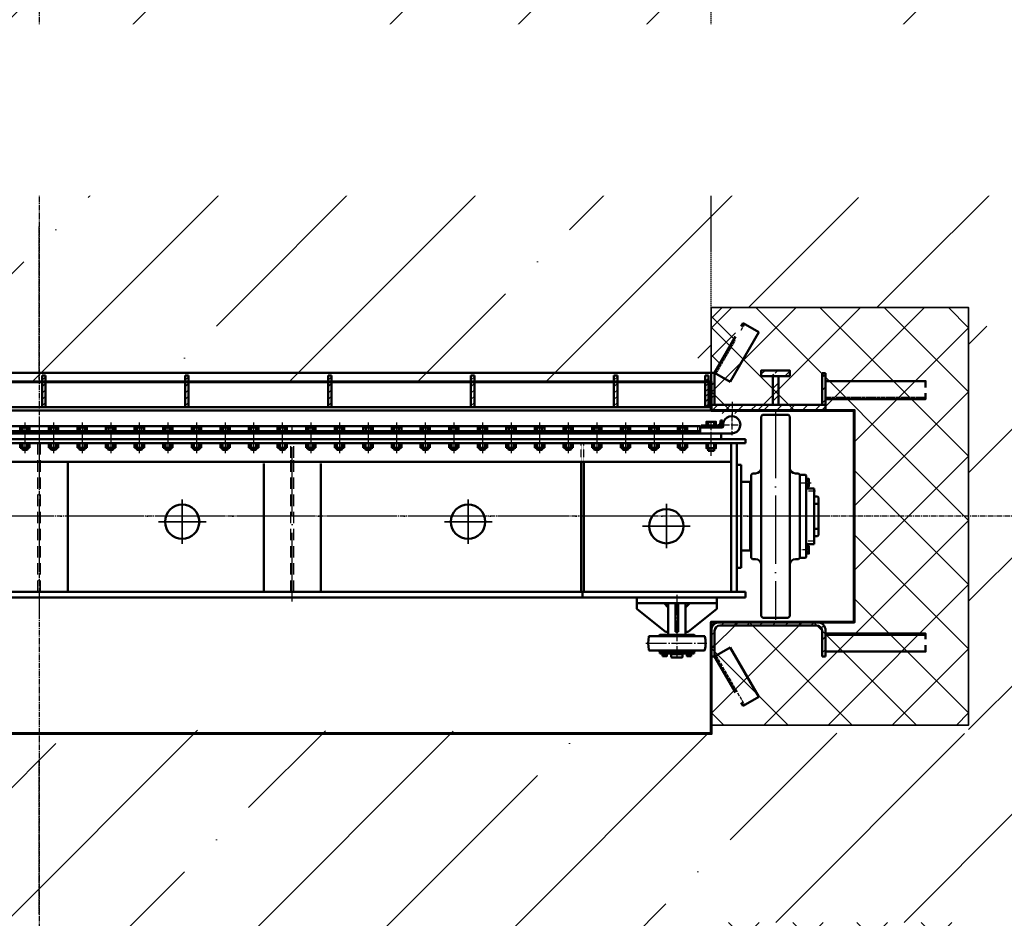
# Model space of a CAD drawing. Header units: millimetres. Extents: x -50096 to 615650, y 194565 to 243945.
# Tile 70 of 256: x 244200 to 247643, y 207287 to 210429. Entities that reach past the tile are written whole.
import ezdxf
from ezdxf import colors
from ezdxf.entities.mleader import LeaderData, LeaderLine
from ezdxf.math import Vec2, Vec3

# ---------------------------------------------------------------- set-up
doc = ezdxf.new("R2010")
doc.units = ezdxf.units.MM
for name, pattern in [('ACAD_ISO02W100', [15, 12, -3]), ('ACAD_ISO04W100', [30, 24, -3, 0, -3]), ('CENTER2', [28.575, 19.05, -3.175, 3.175, -3.175]), ('ГТО-1 Пунктир', [7, 5, -2]), ('осевая', [50.8, 31.75, -6.35, 6.35, -6.35]), ('штриховая 04-2', [6, 4, -2])]:
    doc.linetypes.add(name, pattern=pattern)
for name, color, linetype, lineweight in [('ГТО Оси 0.25', 7, 'осевая', 25), ('ГТО-2_Бетон_060', 3, 'Continuous', 60), ('ГТО-2_Выноски_035', 2, 'Continuous', 35), ('ГТО-2_Пунктир', 151, 'ГТО-1 Пунктир', 25), ('ГТО-2_Пунктир_025', 151, 'ГТО-1 Пунктир', 25), ('ГТО-2_Размеры_035', 2, 'Continuous', 35), ('ГТО-2_Штриховка', 252, 'Continuous', 18), ('ОЗиМ Металл', 1, 'Continuous', 50), ('ОЗиМ Металл штрих', 230, 'штриховая 04-2', 25), ('ОЗиМ Невидимый', 7, 'ACAD_ISO02W100', 25), ('ОЗиМ Осевой', 7, 'ACAD_ISO04W100', 25), ('ОЗиМ Ось', 7, 'ACAD_ISO04W100', 25), ('ОЗиМ Размерный', 7, 'Continuous', 25), ('ОЗиМ Размеры', 2, 'Continuous', 35)]:
    doc.layers.add(name, color=color, linetype=linetype, lineweight=lineweight)
doc.layers.add('ГТО-2_Штриховка_018', color=7, linetype='Continuous', lineweight=18, true_color=0x6b6b6b)
doc.layers.add('ОЗиМ Оси', color=4, linetype='CENTER2')
doc.styles.add('MOSOBL (isocpeur)', font='isocpeur.ttf')

# ---------------------------------------------------------------- blocks, each defined once
blk = doc.blocks.new('awrteqw5t')
at = {"layer": 'ГТО-2_Пунктир'}
blk.add_line((5850, -2350), (833.9, -2350), dxfattribs=at)
blk = doc.blocks.new('A$C09596088')
at = {"layer": 'ГТО-2_Штриховка_018'}
h = blk.add_hatch(dxfattribs=at)
h.set_pattern_fill('ANSI37', color=256, scale=50)
h.paths.add_polyline_path([(-2350, -730), (-2350, -370), (-2850, -370), (-2850, 0), (-2850, 370), (-2350, 370), (-2350, 470), (-2350, 730), (-3249.998957, 730), (-3249.998957, -730)])
h.paths.add_polyline_path([(-3249.998957, -3940), (-2350, -3940), (-2350, -3480), (-2650, -3480), (-2650, -3180), (-2350, -3180), (-2350, -2900), (-2850, -2900), (-2850, -1900), (-2350, -1900), (-2350, -1398.05927), (-2350, -1420), (-3249.998957, -1420)])
h.paths.add_polyline_path([(2850, -370), (2350, -370), (2350, -730), (3249.998957, -730), (3249.998957, 730), (2350, 730), (2350, 470), (2350, 370), (2850, 370), (2850, 0)])
h.paths.add_polyline_path([(2850, -1900), (2850, -2900), (2350, -2900), (2350, -3180), (2650, -3180), (2650, -3480), (2350, -3480), (2350, -3940), (3249.998957, -3940), (3249.998957, -1420), (2350, -1420), (2350, -1398.831811), (2350, -1900)])
at = {"layer": 'ГТО-2_Бетон_060'}
blk.add_lwpolyline([(-2850, 0), (-2850, -370), (-2350, -370), (-2350, -760), (2350, -760), (2350, -370), (2850, -370), (2850, 0), (2850, 370), (2350, 370), (2350, 470), (-2350, 470), (-2350, 370), (-2850, 370)], close=True, dxfattribs=at)
at = {"layer": 'ГТО-2_Размеры_035'}
blk.add_lwpolyline([(2350, 470), (2350, 730), (3249.998957, 730), (3249.998957, -730), (2350, -730)], dxfattribs=at)
at = {"layer": 'ОЗиМ Размерный', "ltscale": 0.5}
blk.add_line((2350, 502), (2350, 730), dxfattribs=at)
blk = doc.blocks.new('*U43')
at = {"layer": 'ГТО Оси 0.25', "ltscale": 5}
blk.add_line((0, -53.5), (0, 53.5), dxfattribs=at)
at = {"layer": 'ОЗиМ Металл'}
for p, q in [((-16.5, 18.8), (-16.5, 34.8)), ((-16.5, 34.8), (16.5, 34.8)), ((-10, 39.6), (-7.5, 42.1)), ((-10, 39.6), (10, 39.6)), ((-10, 34.8), (-10, 39.6)), ((-8.7, 18.8), (-8.7, 34.8)), ((-7.5, 42.1), (7.5, 42.1)), ((7.5, 42.1), (10, 39.6)), ((8.5, 18.8), (8.5, 34.8)), ((10, 34.8), (10, 39.6)), ((16.5, 18.8), (16.5, 34.8)), ((-16.5, -35.7), (-16.5, -23.2)), ((-8.2, -35.7), (-8.2, -23.2)), ((8.2, -35.7), (8.2, -23.2)), ((16.5, -35.7), (16.5, -23.2)), ((16.5, -35.7), (-16.5, -35.7))]:
    blk.add_line(p, q, dxfattribs=at)
at = {"layer": 'ОЗиМ Размеры'}
for p, q in [((-7.5, 42.1), (-7.5, 34.8)), ((7.5, 42.1), (7.5, 34.8))]:
    blk.add_line(p, q, dxfattribs=at)
blk = doc.blocks.new('*U44')
at = {"layer": 'ОЗиМ Размеры', "color": 0, "linetype": 'ByBlock', "lineweight": -2, "transparency": 16777216}
for p in [(2200, 0), (2300, 0), (2400, 0), (2500, 0), (2600, 0), (2700, 0), (2800, 0), (2900, 0), (3000, 0), (3100, 0), (3200, 0), (3300, 0), (3400, 0), (3500, 0), (3600, 0), (3700, 0), (3800, 0), (3900, 0), (4000, 0), (4100, 0), (4200, 0), (4300, 0), (4400, 0), (4500, 0)]:
    blk.add_blockref('*U43', p, dxfattribs=at)
blk = doc.blocks.new('A$C509D7D2D')
at = {"layer": 'ОЗиМ Металл'}
for p, q in [((2525, 349.4), (2530, 354.4)), ((2525, 349.4), (2525, -170)), ((2625, 349.4), (2620, 354.4)), ((2625, 349.4), (2625, -170)), ((2312, 315), (2302, 315)), ((2312, 290), (2312, 315)), ((2372, 310), (2312, 310)), ((2312, 310), (2312, 290)), ((2340, 330.5), (2340, 318)), ((2360, 330.5), (2360, 318)), ((2387.4, 310), (2360, 310)), ((-2385, 290), (2385, 290)), ((-865, 298), (865, 298)), ((865, 298), (865, 290)), ((870, 298), (870, 290)), ((870, 298), (2310, 298)), ((2310, 290), (2310, 298)), ((2422, 290), (2312, 290)), ((2340, 229), (2340, 256)), ((2360, 229), (2360, 256)), ((2470, 256), (2470, 270)), ((2470, 256), (2470, 270)), ((2360, 229), (2340, 229)), ((100, -264), (100, 191)), ((785, -264), (785, 185)), ((985, -264), (985, 185)), ((1895, -264), (1895, 191)), ((1905, -264), (1905, 191)), ((2455, 179.7), (2440, 179.7)), ((2495, 150), (2490, 145)), ((2490, 145), (2490, -70)), ((2495, 150), (2505, 150)), ((2655, 150), (2645, 150)), ((2655, 150), (2660, 145)), ((2660, 145), (2660, -145)), ((2679.5, 145), (2661, 145)), ((2679.5, 145), (2682, 142.5)), ((2682, -142.5), (2682, 142.5)), ((2486, 120), (2455, 120)), ((2486, -70), (2486, 120)), ((2682, 123.7), (2692, 123.7)), ((2682, 111.3), (2692, 111.3)), ((2703, 97.5), (2682, 97.5)), ((2710, 97.5), (2703, 97.5)), ((2710, 69), (2710, 97.5)), ((2710, -97.5), (2710, 97.5)), ((2722, 69), (2710, 69)), ((2725, 66), (2722, 69)), ((2725, 44.2), (2710, 44.2)), ((2725, 66), (2725, -66)), ((2725, -44.2), (2710, -44.2)), ((2725, -66), (2722, -69)), ((2490, -70), (2490, -145)), ((2682, -142.5), (2682, -70)), ((2682, -97.5), (2703, -97.5)), ((2703, -97.5), (2710, -97.5)), ((2722, -69), (2710, -69)), ((2682, -111.3), (2692, -111.3)), ((2682, -123.7), (2692, -123.7)), ((2495, -150), (2490, -145)), ((2495, -150), (2505, -150)), ((2525, -349.4), (2525, -170)), ((2625, -349.4), (2625, -170)), ((2655, -150), (2645, -150)), ((2655, -150), (2660, -145)), ((2661, -145), (2679.5, -145)), ((2682, -142.5), (2679.5, -145)), ((2455, -180.3), (2440, -180.3)), ((0, -264), (-2470, -264)), ((0, -264), (2470, -264)), ((1900, -284), (1900, -264)), ((2470, -284), (2470, -264)), ((0, -284), (-2470, -284)), ((0, -284), (2470, -284)), ((2090, -284), (2090, -304)), ((2370, -304), (2090, -304)), ((2090, -324), (2090, -304)), ((2200, -319), (2185, -304)), ((2200, -304), (2200, -414)), ((2225, -404), (2225, -304)), ((2235, -404), (2235, -304)), ((2260, -304), (2260, -414)), ((2260, -319), (2275, -304)), ((2370, -284), (2370, -304)), ((2370, -324), (2370, -304)), ((2190, -404), (2090, -324)), ((2270, -404), (2370, -324)), ((2525, -349.4), (2530, -354.4)), ((2625, -349.4), (2620, -354.4)), ((2200, -404), (2190, -404)), ((2230, -404), (2225, -404)), ((2230, -404), (2235, -404)), ((2260, -404), (2270, -404)), ((2165, -419), (2133.8, -419)), ((2165, -419), (2170, -414)), ((2295, -419), (2165, -419)), ((2170, -414), (2290, -414)), ((2295, -419), (2290, -414)), ((2326.2, -419), (2295, -419)), ((2133.8, -469), (2165, -469)), ((2165, -469), (2170, -474)), ((2295, -469), (2165, -469)), ((2290, -474), (2170, -474)), ((2170, -474), (2170, -480)), ((2170, -480), (2290, -480)), ((2188.3, -482.5), (2185.8, -480)), ((2210, -482), (2210, -492)), ((2210, -482), (2250, -482)), ((2213.8, -480), (2215, -480)), ((2215, -480), (2215, -482)), ((2245, -480), (2245, -482)), ((2246.2, -480), (2245, -480)), ((2250, -482), (2250, -492)), ((2273.6, -482.5), (2271.1, -480)), ((2278.5, -474), (2290, -474)), ((2295, -469), (2290, -474)), ((2290, -480), (2290, -474)), ((2295, -469), (2326.2, -469)), ((2187.5, -488.9), (2187.5, -482.5)), ((2210, -492), (2212, -494)), ((2212, -494), (2248, -494)), ((2250, -492), (2248, -494)), ((2272.5, -488.9), (2272.5, -482.5))]:
    blk.add_line(p, q, dxfattribs=at)
at = {"layer": 'ОЗиМ Металл', "ltscale": 0.01}
for p, q in [((2312, 315), (-2302, 315)), ((2312, 310), (2340, 310)), ((2315, 310), (2315, 318)), ((2315, 318), (2372, 318)), ((2390, 335), (2382, 335)), ((2382, 328), (2382, 335)), ((2390, 328), (2390, 335)), ((2385, 290), (2315, 290)), ((2385, 290), (2385, 280)), ((2420, 191), (-2420, 191)), ((2455, 179.7), (2455, -180.3))]:
    blk.add_line(p, q, dxfattribs=at)
at = {"layer": 'ОЗиМ Металл', "ltscale": 10}
for p, q in [((2385, 270), (2385, 290)), ((2470, 270), (-2470, 270)), ((2470, 256), (-2470, 256)), ((2420, -264), (2420, 256)), ((2440, -264), (2440, 256))]:
    blk.add_line(p, q, dxfattribs=at)
at = {"layer": 'ОЗиМ Металл', "ltscale": 0.01}
for points in [[(2333.5, 318), (2366.5, 318), (2366.5, 330.5), (2333.5, 330.5)], [(2333.5, 256), (2366.5, 256), (2366.5, 238), (2333.5, 238)]]:
    blk.add_lwpolyline(points, close=True, dxfattribs=at)
at = {"layer": 'ОЗиМ Металл'}
for points in [[(2682, 130.5), (2692, 130.5), (2692, 104.5), (2682, 104.5)], [(2682, -104.5), (2692, -104.5), (2692, -130.5), (2682, -130.5)], [(2180, -480), (2180, -482.5), (2195, -482.5), (2195, -480)], [(2280, -480), (2280, -482.5), (2265, -482.5), (2265, -480)], [(2179.9, -488.9), (2179.9, -482.5), (2195.1, -482.5), (2195.1, -488.9)], [(2280.1, -488.9), (2280.1, -482.5), (2264.9, -482.5), (2264.9, -488.9)]]:
    blk.add_lwpolyline(points, close=True, dxfattribs=at)
blk.add_lwpolyline([(2455, -120), (2486, -120), (2486, -70)], dxfattribs=at)
for centre in [(500, -19), (1500, -19), (2193.5, -34.5)]:
    blk.add_circle(centre, 60, dxfattribs=at)
for centre, radius, start, end in [((2422, 320), 30, 123.5573, 188.2132), ((2422, 320), 30, 56.4427, 123.5573), ((2422, 320), 30, 270.0307, 56.4427), ((2575, -1395), 1750, 88.5265, 91.4735), ((2387.4, 315), 5, 270, 8.2132), ((2505, 170), 20, 270, 0), ((2645, 170), 20, 180, 270), ((2505, -170), 20, 0, 90), ((2645, -170), 20, 90, 180), ((2575, 1395), 1750, 268.5265, 271.4735), ((2280, -444), 150, 171.0597, 188.9403), ((2133.8, -421), 2, 90, 171.0597), ((2326.2, -421), 2, 8.9403, 90), ((2180, -444), 150, 351.0597, 8.9403), ((2133.8, -467), 2, 188.9403, 270), ((2326.2, -467), 2, 270, 351.0597)]:
    blk.add_arc(centre, radius, start, end, dxfattribs=at)
at = {"layer": 'ОЗиМ Металл', "ltscale": 0.01}
for radius in [18, 10]:
    blk.add_arc((2372, 328), radius, 270, 0, dxfattribs=at)
at = {"layer": 'ОЗиМ Металл штрих'}
blk.add_line((2302, 315), (2302, 288), dxfattribs=at)
at = {"layer": 'ОЗиМ Металл штрих', "ltscale": 10}
for p, q in [((-5, -264), (-5, 256)), ((5, -264), (5, 256)), ((880, 205), (880, 256)), ((890, 205), (890, 256)), ((880, -264), (880, 205)), ((890, -264), (890, 205))]:
    blk.add_line(p, q, dxfattribs=at)
at = {"layer": 'ОЗиМ Металл штрих', "ltscale": 0.2}
for p, q in [((1895, 191), (1895, 256)), ((1905, 191), (1905, 256))]:
    blk.add_line(p, q, dxfattribs=at)
at = {"layer": 'ОЗиМ Осевой', "ltscale": 10}
for p, q in [((0, 347.2), (0, -348.7)), ((2575, 373.4), (2575, -361.7)), ((885, -298.1), (885, 318.3))]:
    blk.add_line(p, q, dxfattribs=at)
at = {"layer": 'ОЗиМ Осевой'}
for p, q in [((2422, 358), (2422, 283.9)), ((2350, 211.3), (2350, 334.3)), ((2390.2, 320), (2454.4, 320))]:
    blk.add_line(p, q, dxfattribs=at)
at = {"layer": 'ОЗиМ Ось'}
for p, q in [((2662.4, 117.5), (2699.6, 117.5)), ((2714.3, 87.5), (2689.7, 87.5)), ((2712.9, -87.5), (2687.4, -87.5)), ((2694.6, -117.5), (2667.3, -117.5))]:
    blk.add_line(p, q, dxfattribs=at)
at = {"layer": 'ОЗиМ Ось', "ltscale": 10}
blk.add_line((2747.7, 0), (-199.9, 0), dxfattribs=at)
at = {"layer": 'ОЗиМ Ось', "ltscale": 3}
for p, q in [((2230, -274.2), (2230, -496.9)), ((2121.6, -444), (2334.6, -444))]:
    blk.add_line(p, q, dxfattribs=at)
at = {"layer": 'ОЗиМ Размеры', "ltscale": 0.01}
for p, q in [((2341.5, 229), (2341.5, 238)), ((2358.5, 229), (2358.5, 238))]:
    blk.add_line(p, q, dxfattribs=at)
at = {"layer": 'ОЗиМ Размеры'}
for p, q in [((500, -96.8), (500, 58.8)), ((1500, -96.8), (1500, 58.8)), ((2193.5, -111.6), (2193.5, 43.9)), ((417.3, -19.6), (583.5, -19.6)), ((1417.3, -19.6), (1583.5, -19.6)), ((2276.2, -34.5), (2110, -34.5))]:
    blk.add_line(p, q, dxfattribs=at)
at = {"layer": 'ОЗиМ Размеры', "xscale": -1, "rotation": 180}
blk.add_blockref('*U44', (-2250, 274.8), dxfattribs=at)

msp = doc.modelspace()

# ---------------------------------------------------------------- hatches: boundary and pattern name
h = msp.add_hatch()
h.set_pattern_fill('ANSI31', color=256, scale=10)
h.set_pattern_definition([(45, (105776.375, 338952.348), (-22.4506403, 22.4506403), [])])
h.paths.add_polyline_path([(246988.4, 208322.9, -0.414214), (247018.4, 208292.9), (247018.4, 208282.9), (247018.4, 208282.9), (247018.4, 208219.9), (247018.4, 208202.9), (247006.4, 208202.9), (247006.4, 208282.9), (247006.4, 208292.9, 0.414214), (246988.4, 208310.9), (246648.4, 208310.9, 0.414214), (246630.4, 208292.9), (246630.4, 208202.9), (246618.4, 208202.9), (246618.4, 208292.9, -0.414214), (246648.4, 208322.9)])
at = {"layer": 'ГТО-2_Штриховка_018'}
h = msp.add_hatch(dxfattribs=at)
h.set_pattern_fill('ANSI35', color=256, scale=100)
h.set_pattern_definition([(45, (-98382.44, -494469.8), (-449.0128, 449.0128), []), (45, (-97933.4, -494469.8), (-449.0128, 449.0128), [793.75, -158.75, 0, -158.75])])
h.paths.add_polyline_path([(223218.4, 212462.9), (223568.4, 212462.9), (223568.4, 212712.9), (223018.4, 212712.9), (223018.4, 214212.9), (223268.4, 214212.9), (223268.4, 214462.9), (223018.4, 214462.9), (223018.4, 220362.9), (225218.4, 220362.9), (225218.4, 214462.9), (224268.4, 214462.9), (224268.4, 214212.9), (225218.4, 214212.9), (225218.4, 214112.9), (225418.4, 214112.9), (225418.4, 220612.9), (223018.4, 220612.9), (223018.4, 221662.7), (221518.4, 221662.7), (221518.4, 203362.9), (251268.4, 203362.9), (251267, 203862.9), (248930.3, 203862.9), (248918.4, 204752.9), (248018.5, 204752.9), (248018.5, 207272.9), (248918.4, 207272.9), (248918.4, 206792.9), (251268.4, 206792.9), (251268.4, 207932.9), (248018.5, 207932.9), (248018.5, 209422.9), (248918.4, 209422.9), (248918.4, 209162.9), (251268.4, 209162.9), (251268.4, 210562.9), (225018.4, 210562.9), (225018.4, 212462.9), (225418.4, 212462.9), (225418.4, 213112.9), (225218.4, 213112.9), (225218.4, 212720.7), (224418.4, 212712.9), (224418.4, 212462.9), (224768.4, 212462.9), (224768.4, 210762.9), (223218.4, 210762.9)])
h.paths.add_polyline_path([(223018.4, 209562.9), (226468.4, 209562.9), (226468.4, 205162.9), (223018.4, 205162.9)], flags=16)
h.paths.add_polyline_path([(221898.4, 213592.9), (221898.4, 214092.9), (222698.4, 214092.9), (222698.4, 213592.9)], flags=16)
h.paths.add_polyline_path([(227018.5, 209422.9), (227918.4, 209422.9), (227918.4, 209162.9), (232618.4, 209162.9), (232618.4, 209422.9), (233518.4, 209422.9), (233518.4, 207925.4), (227018.5, 207940.4)], flags=16)
h.paths.add_polyline_path([(222003.4, 216597.9), (222003.4, 217102.9), (222648.4, 217102.9), (222648.4, 216597.9)], flags=16)
h.paths.add_polyline_path([(227018.5, 207272.9), (227918.4, 207272.9), (227918.4, 206792.9), (232618.4, 206792.9), (232618.4, 207272.9), (233518.4, 207272.9), (233518.4, 204752.9), (232618.4, 204752.9), (232618.4, 203862.9), (227930.3, 203862.9), (227918.4, 204752.9), (227018.5, 204752.9)], flags=16)
h.paths.add_polyline_path([(234018.5, 209422.9), (234918.4, 209422.9), (234918.4, 209162.9), (239618.4, 209162.9), (239618.4, 209422.9), (240518.4, 209422.9), (240518.4, 207932.9), (234018.5, 207932.9)], flags=16)
h.paths.add_polyline_path([(234018.5, 207272.9), (234918.4, 207272.9), (234918.4, 206792.9), (239618.4, 206792.9), (239618.4, 207272.9), (240518.4, 207272.9), (240518.4, 204752.9), (239618.4, 204752.9), (239611.8, 203862.9), (234917, 203862.9), (234918.4, 204752.9), (234018.5, 204752.9)], flags=16)
h.paths.add_polyline_path([(241018.5, 209422.9), (241918.4, 209422.9), (241918.4, 209162.9), (246618.4, 209162.9), (246618.4, 209422.9), (247518.4, 209422.9), (247518.4, 207932.9), (241018.5, 207962.9)], flags=16)
h.paths.add_polyline_path([(241018.5, 207272.9), (241918.4, 207272.9), (241918.4, 206792.9), (246618.4, 206792.9), (246618.4, 207272.9), (247518.4, 207272.9), (247518.4, 204752.9), (246618.4, 204752.9), (246611.8, 203862.9), (241917, 203862.9), (241918.4, 204752.9), (241018.5, 204752.9)], flags=16)

# ---------------------------------------------------------------- linework, layer by layer
at = {"layer": 'ГТО-2_Бетон_060'}
for p, q in [((247118.4, 208322.9), (246618.4, 208322.9)), ((246618.4, 208322.9), (246618.4, 208072.9))]:
    msp.add_line(p, q, dxfattribs=at)
at = {"layer": 'ОЗиМ Металл'}
for p, q in [((246648.4, 208322.9), (246988.4, 208322.9)), ((246618.4, 208202.9), (246618.4, 208292.9)), ((246630.4, 208292.9), (246630.4, 208202.9)), ((246988.4, 208310.9), (246648.4, 208310.9)), ((247006.4, 208292.9), (247006.4, 208202.9)), ((247018.4, 208292.9), (247018.4, 208202.9)), ((247006.4, 208202.9), (247006.4, 208282.9)), ((246630.4, 208202.9), (246685, 208234.4)), ((246685, 208234.4), (246785, 208061.2)), ((246618.4, 208202.9), (246630.4, 208202.9)), ((246630.4, 208202.9), (246703.4, 208076.4)), ((247018.4, 208202.9), (247006.4, 208202.9)), ((246730.4, 208029.7), (246785, 208061.2)), ((246723.4, 208041.8), (246730.4, 208029.7))]:
    msp.add_line(p, q, dxfattribs=at)
msp.add_lwpolyline([(247368.4, 208262.9), (247368.4, 208282.9), (247018.4, 208282.9), (247018.4, 208219.9), (247368.4, 208219.9), (247368.4, 208242.9)], dxfattribs=at)
for centre, radius, start, end in [((246648.4, 208292.9), 30, 90, 180), ((246988.4, 208292.9), 30, 0, 90), ((246648.4, 208292.9), 18, 90, 180), ((246988.4, 208292.9), 18, 0, 90)]:
    msp.add_arc(centre, radius, start, end, dxfattribs=at)
at = {"layer": 'ОЗиМ Невидимый', "ltscale": 0.2}
msp.add_line((247368.4, 208275.9), (247018.4, 208275.9), dxfattribs=at)
at = {"layer": 'ОЗиМ Невидимый'}
msp.add_line((246635.6, 208205.9), (246735.6, 208032.7), dxfattribs=at)
at = {"layer": 'ОЗиМ Осевой', "ltscale": 0.3}
msp.add_line((244268.4, 207301.7), (244268.4, 207838.1), dxfattribs=at)
at = {"layer": 'ОЗиМ Оси'}
msp.add_line((244268.4, 224983), (244268.4, 200768.4), dxfattribs=at)
at = {"layer": 'ОЗиМ Размерный'}
msp.add_line((247518.4, 208242.9), (247518.4, 207962.9), dxfattribs=at)
at = {"layer": 'ОЗиМ Размерный', "ltscale": 0.5}
msp.add_line((246618.4, 207962.9), (247518.4, 207962.9), dxfattribs=at)
at = {"layer": 'ОЗиМ Размеры'}
for p, q in [((246618.4, 208202.9), (246618.4, 207932.9)), ((246618.4, 208072.9), (246618.4, 207962.9))]:
    msp.add_line(p, q, dxfattribs=at)

# ---------------------------------------------------------------- block references
at = {"layer": 'ГТО-2_Пунктир_025', "extrusion": (0, 0, -1), "zscale": -1, "rotation": 270}
msp.add_blockref('awrteqw5t', (-244268.4, 215012.9), dxfattribs=at)

# ---------------------------------------------------------------- next in the draw order: leaders
at = {"layer": 'ГТО-2_Выноски_035'}
ml = msp.add_multileader_mtext('Standard', dxfattribs=at)
ml.set_content('Ось паза аварийно-ремонтных затворов', color=256, style='MOSOBL (isocpeur)')
ml.set_leader_properties(color=7, lineweight=-1)
ml.build(insert=Vec2(0, 0))
ml.multileader.update_dxf_attribs({"has_dogleg": 0, "text_left_attachment_type": 6, "text_right_attachment_type": 6, "dogleg_length": 0, "arrow_head_size": 300, "scale": 100})
ctx = ml.context
ctx.base_point, ctx.scale, ctx.char_height, ctx.arrow_head_size, ctx.landing_gap_size, ctx.plane_origin = Vec3(279689.3, 209873.5), 100, 300, 300, 200, Vec3(277261.9, 204996.2)
ctx.left_attachment, ctx.right_attachment, ctx.text_align_type = 6, 6, 1
notes = []
notes.append((ctx, [(0, (1, 1, 0), (279689.3, 209873.5), (1, 0), 0, [(0, [(278982.8, 208692.9)], 0, [])])]))
ctx.mtext.insert, ctx.mtext.width, ctx.mtext.alignment, ctx.mtext.flow_direction = Vec3(282776.8, 210263.5), 6657.464, 2, 5
ctx.mtext.has_bg_fill, ctx.mtext.bg_color, ctx.mtext.bg_scale_factor, ctx.mtext.bg_transparency, ctx.mtext.use_window_bg_color = 1, -1073741824, 1.5, 0, 1
for ctx, leaders in notes:
    for number, flags, end, landing, length, lines in leaders:
        leader = LeaderData()
        leader.index, (leader.has_last_leader_line, leader.has_dogleg_vector, leader.attachment_direction) = number, flags
        leader.last_leader_point, leader.dogleg_vector, leader.dogleg_length = Vec3(end), Vec3(landing), length
        for number, points, colour, breaks in lines:
            line = LeaderLine()
            line.index, line.vertices, line.color, line.breaks = number, Vec3.list(points), colors.encode_raw_color(colour), breaks
            leader.lines.append(line)
        ctx.leaders.append(leader)

# ---------------------------------------------------------------- next in the draw order: hatches: boundary and pattern name
h = msp.add_hatch()
h.set_pattern_fill('ANSI31', color=256, scale=10)
h.set_pattern_definition([(45, (94005.412, 339414.46), (-22.4506403, 22.4506403), [])])
h.paths.add_polyline_path([(247018.4, 209193.5), (247006.4, 209193.5), (247006.4, 209082.9), (247018.4, 209082.9)])
h.paths.add_polyline_path([(247018.4, 209082.9), (246693.4, 209082.9), (246693.4, 209062.9), (247018.4, 209062.9)])
h.paths.add_polyline_path([(246693.4, 209082.9), (246618.4, 209082.9), (246618.4, 209062.9), (246693.4, 209062.9)])
h.paths.add_polyline_path([(246630.4, 209194.9), (246618.4, 209194.9), (246618.4, 209139.9), (246619.4, 209139.9), (246619.4, 209089.9), (246618.4, 209082.9), (246630.4, 209082.9)])
h.paths.add_polyline_path([(246693.4, 209062.9), (246648.4, 209062.9), (246648.4, 209052.9), (246693.4, 209052.9)])
h.paths.add_polyline_path([(246738.4, 209062.9), (246693.4, 209062.9), (246693.4, 209052.9), (246738.4, 209052.9)])
h.paths.add_polyline_path([(246853.4, 209182.9), (246833.4, 209182.9), (246833.4, 209082.9), (246853.4, 209082.9)])
edge = h.paths.add_edge_path()
edge.add_line((246893.4, 209202.9), (246841.9, 209202.9))
edge.add_line((246841.9, 209202.9), (246839.7, 209196.6))
edge.add_arc((246838.4, 209193.1), 3.75, 250.2859, 430.2859, ccw=False)
edge.add_arc((246838.4, 209193.1), 3.75, 70.2859, 250.2859, ccw=False)
edge.add_line((246839.7, 209196.6), (246841.9, 209202.9))
edge.add_line((246841.9, 209202.9), (246793.4, 209202.9))
edge.add_line((246793.4, 209202.9), (246793.4, 209182.9))
edge.add_line((246793.4, 209182.9), (246893.4, 209182.9))
edge.add_line((246893.4, 209182.9), (246893.4, 209202.9))
at = {"layer": 'ГТО-2_Штриховка'}
h = msp.add_hatch(dxfattribs=at)
h.set_pattern_fill('ANSI37', scale=30)
h.set_pattern_definition([(45, (-235212.94, -642478.8), (-67.351921, 67.351921), []), (135, (-235212.94, -642478.8), (-67.351921, -67.351921), [])])
h.paths.add_polyline_path([(246618.4, 209422.9), (246703.4, 209422.9), (246703.4, 209321.3), (246630.4, 209194.9), (246618.4, 209194.9)])
at = {"layer": 'ОЗиМ Размеры'}
h = msp.add_hatch(dxfattribs=at)
h.set_pattern_fill('ANSI31', color=256, scale=5)
h.set_pattern_definition([(45, (236327.992, 207683.9), (-11.22532, 11.22532), [])])
h.paths.add_polyline_path([(244290.4, 209184.9), (244278.4, 209184.9), (244278.4, 209074.9), (244290.4, 209074.9)])
h = msp.add_hatch(dxfattribs=at)
h.set_pattern_fill('ANSI31', color=256, scale=5)
h.set_pattern_definition([(45, (236827.992, 207683.9), (-11.22532, 11.22532), [])])
h.paths.add_polyline_path([(244790.4, 209184.9), (244778.4, 209184.9), (244778.4, 209074.9), (244790.4, 209074.9)])
h = msp.add_hatch(dxfattribs=at)
h.set_pattern_fill('ANSI31', color=256, scale=5)
h.set_pattern_definition([(45, (237327.992, 207683.9), (-11.22532, 11.22532), [])])
h.paths.add_polyline_path([(245290.4, 209184.9), (245278.4, 209184.9), (245278.4, 209074.9), (245290.4, 209074.9)])
h = msp.add_hatch(dxfattribs=at)
h.set_pattern_fill('ANSI31', color=256, scale=5)
h.set_pattern_definition([(45, (237827.992, 207683.9), (-11.22532, 11.22532), [])])
h.paths.add_polyline_path([(245790.4, 209184.9), (245778.4, 209184.9), (245778.4, 209074.9), (245790.4, 209074.9)])
h = msp.add_hatch(dxfattribs=at)
h.set_pattern_fill('ANSI31', color=256, scale=5)
h.set_pattern_definition([(45, (238327.992, 207683.9), (-11.22532, 11.22532), [])])
h.paths.add_polyline_path([(246290.4, 209184.9), (246278.4, 209184.9), (246278.4, 209074.9), (246290.4, 209074.9)])
h = msp.add_hatch(dxfattribs=at)
h.set_pattern_fill('ANSI31', color=256, scale=4)
h.set_pattern_definition([(45, (105776.375, 343857.496), (-8.9802561, 8.9802561), [])])
h.paths.add_polyline_path([(246597.4, 209184.9), (246609.4, 209184.9), (246609.4, 209074.9), (246597.4, 209074.9)])

# ---------------------------------------------------------------- next in the draw order: linework, layer by layer
at = {"layer": 'ГТО-2_Бетон_060'}
for p, q in [((246618.4, 209162.9), (246618.4, 209062.9)), ((246618.4, 209062.9), (247118.4, 209062.9)), ((247118.4, 209062.9), (247118.4, 208322.9))]:
    msp.add_line(p, q, dxfattribs=at)
at = {"layer": 'ОЗиМ Металл'}
for p, q in [((246723.4, 209356), (246730.4, 209368.1)), ((246730.4, 209368.1), (246785, 209336.6)), ((246730.4, 209368.1), (246785, 209336.6)), ((246630.4, 209194.9), (246703.4, 209321.3)), ((246685, 209163.4), (246785, 209336.6)), ((241918.4, 209194.9), (246618.4, 209194.9)), ((244278.4, 209184.9), (244278.4, 209074.9)), ((244278.4, 209184.9), (244290.4, 209184.9)), ((244290.4, 209184.9), (244290.4, 209074.9)), ((244778.4, 209184.9), (244778.4, 209074.9)), ((244778.4, 209184.9), (244790.4, 209184.9)), ((244790.4, 209184.9), (244790.4, 209074.9)), ((245278.4, 209184.9), (245278.4, 209074.9)), ((245278.4, 209184.9), (245290.4, 209184.9)), ((245290.4, 209184.9), (245290.4, 209074.9)), ((245778.4, 209184.9), (245778.4, 209074.9)), ((245778.4, 209184.9), (245790.4, 209184.9)), ((245790.4, 209184.9), (245790.4, 209074.9)), ((246278.4, 209184.9), (246278.4, 209074.9)), ((246278.4, 209184.9), (246290.4, 209184.9)), ((246290.4, 209184.9), (246290.4, 209074.9)), ((246597.4, 209184.9), (246597.4, 209074.9)), ((246609.4, 209184.9), (246597.4, 209184.9)), ((246609.4, 209184.9), (246609.4, 209074.9)), ((246618.4, 209139.9), (246618.4, 209194.9)), ((246685, 209163.4), (246630.4, 209194.9)), ((246630.4, 209194.9), (246685, 209163.4)), ((247006.4, 209192.9), (247018.4, 209192.9)), ((247006.4, 209082.9), (247006.4, 209192.9)), ((247018.4, 209192.9), (247006.4, 209192.9)), ((247018.4, 209062.9), (247018.4, 209192.9)), ((241918.4, 209074.9), (246618.4, 209074.9)), ((241918.4, 209062.9), (246618.4, 209062.9))]:
    msp.add_line(p, q, dxfattribs=at)
for points in [[(246630.4, 209194.9), (246618.4, 209194.9), (246618.4, 209082.9), (246630.4, 209082.9)], [(246893.4, 209182.9), (246793.4, 209182.9), (246793.4, 209202.9), (246893.4, 209202.9)], [(246853.4, 209182.9), (246833.4, 209182.9), (246833.4, 209082.9), (246853.4, 209082.9)], [(247018.4, 209082.9), (246618.4, 209082.9), (246618.4, 209062.9), (247018.4, 209062.9)]]:
    msp.add_lwpolyline(points, close=True, dxfattribs=at)
msp.add_lwpolyline([(247368.4, 209122.9), (247368.4, 209102.9), (247018.4, 209102.9), (247018.4, 209165.9), (247368.4, 209165.9), (247368.4, 209142.9)], dxfattribs=at)
at = {"layer": 'ОЗиМ Невидимый'}
msp.add_line((246723.4, 209344), (246735.6, 209365.1), dxfattribs=at)
at = {"layer": 'ОЗиМ Невидимый', "ltscale": 0.2}
msp.add_line((246635.6, 209191.9), (246703.4, 209309.3), dxfattribs=at)
at = {"layer": 'ОЗиМ Невидимый', "ltscale": 0.5}
msp.add_line((247368.4, 209108.9), (247018.4, 209108.9), dxfattribs=at)
at = {"layer": 'ОЗиМ Осевой', "ltscale": 0.3}
msp.add_line((244268.4, 209171.7), (244268.4, 209708.1), dxfattribs=at)
at = {"layer": 'ОЗиМ Осевой'}
msp.add_line((246693.4, 209039.5), (246693.4, 209094), dxfattribs=at)
at = {"layer": 'ОЗиМ Оси'}
msp.add_line((279153, 208692.9), (220922, 208692.9), dxfattribs=at)
at = {"layer": 'ОЗиМ Размерный', "ltscale": 0.5}
for p, q in [((246618.4, 209194.9), (246618.4, 209422.9)), ((246618.4, 209422.9), (246723.4, 209422.9)), ((246723.4, 209422.9), (247518.4, 209422.9))]:
    msp.add_line(p, q, dxfattribs=at)
at = {"layer": 'ОЗиМ Размерный'}
for p, q in [((247518.4, 209422.9), (247518.4, 209142.9)), ((247518.4, 209122.9), (247518.4, 208262.9))]:
    msp.add_line(p, q, dxfattribs=at)

# ---------------------------------------------------------------- next in the draw order: block references
at = {"color": 5}
msp.add_blockref('A$C509D7D2D', (244268.4, 208692.9), dxfattribs=at)
at = {"layer": 'ГТО-2_Размеры_035'}
msp.add_blockref('A$C09596088', (244268.4, 208692.9), dxfattribs=at)

doc.saveas('drawing.dxf')
